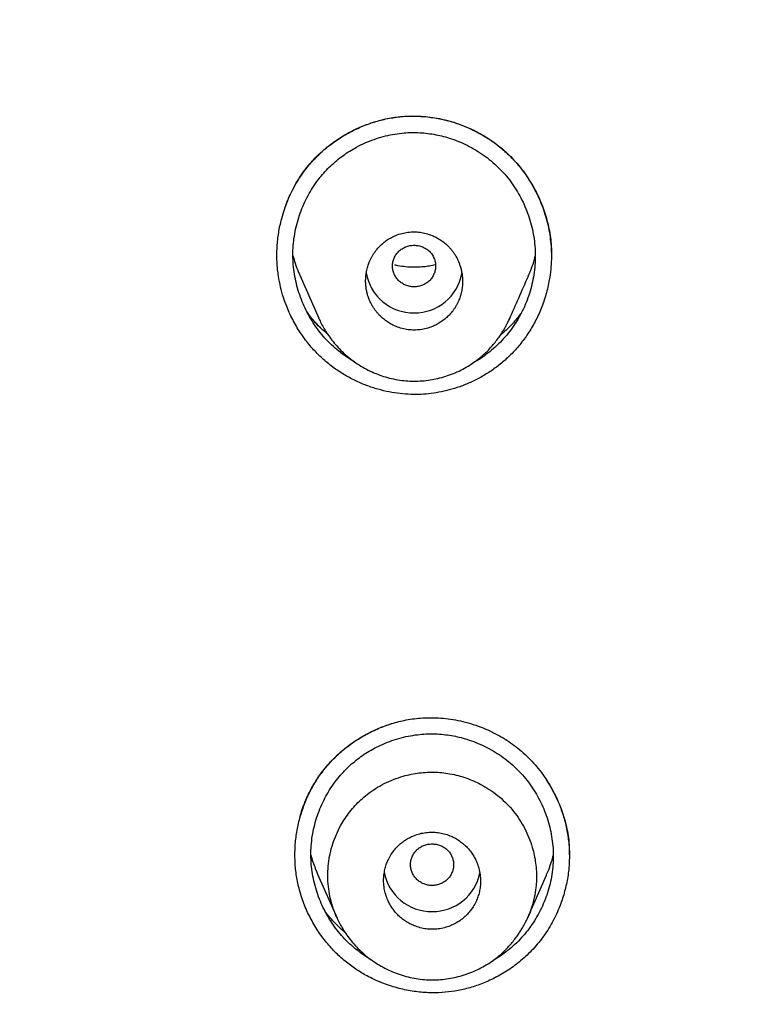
# Model space of a CAD drawing. Header units: millimetres. Extents: x 8 to 601, y 12 to 948.
# Tile 94 of 125: x 305 to 319, y 911 to 930. Entities that reach past the tile are written whole.
import ezdxf

# ---------------------------------------------------------------- set-up
doc = ezdxf.new("R2010")
doc.units = ezdxf.units.MM

msp = doc.modelspace()

# ---------------------------------------------------------------- linework, layer by layer
at = {"color": 7, "linetype": 'Continuous', "lineweight": 30}
for p, q in [((315.101, 925.431), (315.1, 925.293)), ((310.427, 924.941), (310.781, 924.139)), ((310.783, 924.135), (310.782, 924.139)), ((314.326, 924.139), (314.321, 924.127)), ((315.43, 914.365), (315.434, 914.152)), ((310.757, 913.822), (311.12, 913.002)), ((314.658, 913.006), (315.007, 913.8))]:
    msp.add_line(p, q, dxfattribs=at)
for centre, radius, start, end in [((312.538, 925.131), 0.89, 189.5456, 270.8039), ((312.562, 925.132), 0.891, 269.2357, 349.5409), ((312.872, 914.018), 0.891, 190.3348, 270.7657), ((312.896, 914.019), 0.892, 269.2448, 348.7486)]:
    msp.add_arc(centre, radius, start, end, dxfattribs=at)
for points, knots in [([(367.724, 842.606), (368.186, 843.834), (369.104, 846.279), (370.088, 850.049), (370.862, 853.83), (371.446, 857.622), (371.933, 861.808), (372.287, 866.387), (372.497, 871.352), (372.592, 876.9), (372.582, 883.029), (372.57, 889.759), (372.467, 896.508), (372.148, 903.286), (371.604, 908.942), (370.934, 913.465), (370.268, 916.863), (369.389, 920.247), (368.233, 923.591), (366.816, 926.668), (365.139, 929.432), (363.245, 931.847), (361.035, 933.992), (358.596, 935.846), (356.014, 937.444), (352.893, 939.047), (349.207, 940.568), (344.957, 941.937), (340.641, 943.02), (336.275, 943.847), (331.874, 944.416), (327.463, 944.74), (323.071, 944.867), (318.7, 944.878), (314.329, 944.865), (309.936, 944.738), (305.525, 944.416), (301.124, 943.848), (296.759, 943.02), (292.442, 941.939), (288.193, 940.568), (284.506, 939.048), (281.385, 937.445), (278.803, 935.848), (276.364, 933.992), (274.154, 931.848), (272.261, 929.432), (270.584, 926.668), (269.166, 923.592), (268.011, 920.247), (267.131, 916.863), (266.466, 913.465), (265.796, 908.942), (265.251, 903.286), (264.933, 896.508), (264.829, 889.759), (264.817, 883.029), (264.807, 876.449), (264.93, 869.996), (265.277, 863.671), (265.856, 858.212), (266.575, 853.627), (267.344, 849.914), (268.318, 846.213), (269.222, 843.812), (269.676, 842.606)], [0, 0, 0, 0, 0.01422, 0.028301, 0.042283, 0.056188, 0.070046, 0.088148, 0.106186, 0.124159, 0.148558, 0.172923, 0.197399, 0.221993, 0.24671, 0.259145, 0.27167, 0.284302, 0.297067, 0.309991, 0.320883, 0.3319, 0.342924, 0.353811, 0.364567, 0.375221, 0.391058, 0.40678, 0.422432, 0.438055, 0.453668, 0.469227, 0.484683, 0.500001, 0.515318, 0.530774, 0.546334, 0.561944, 0.577571, 0.59322, 0.608942, 0.624779, 0.635434, 0.646191, 0.657076, 0.668103, 0.679114, 0.690014, 0.702933, 0.7157, 0.728331, 0.740856, 0.753291, 0.778008, 0.802602, 0.827078, 0.851444, 0.875842, 0.898728, 0.921719, 0.944802, 0.958463, 0.9722, 0.986034, 1, 1, 1, 1]), ([(366.332, 842.728), (366.708, 843.715), (367.459, 845.689), (368.322, 848.729), (369.035, 851.799), (369.607, 854.894), (370.066, 858.003), (370.5, 861.715), (370.849, 866.034), (371.072, 870.955), (371.172, 876.1), (371.177, 881.465), (371.162, 887.054), (371.105, 892.646), (370.932, 898.243), (370.577, 903.84), (370.074, 908.492), (369.509, 912.198), (368.981, 914.964), (368.324, 917.709), (367.508, 920.417), (366.501, 923.069), (365.372, 925.421), (364.155, 927.464), (362.906, 929.211), (361.492, 930.837), (359.748, 932.485), (357.646, 934.094), (355.195, 935.625), (352.457, 937.048), (349.444, 938.344), (346.168, 939.5), (342.829, 940.466), (339.443, 941.262), (335.737, 941.953), (331.711, 942.482), (327.376, 942.809), (323.037, 942.941), (318.701, 942.955), (314.363, 942.94), (310.023, 942.807), (305.687, 942.482), (301.661, 941.953), (297.957, 941.263), (294.571, 940.467), (291.233, 939.499), (287.956, 938.343), (284.942, 937.048), (282.205, 935.625), (279.754, 934.094), (277.654, 932.484), (275.908, 930.838), (274.496, 929.211), (273.245, 927.464), (272.029, 925.42), (270.899, 923.069), (269.892, 920.417), (269.077, 917.709), (268.42, 914.965), (267.892, 912.198), (267.327, 908.493), (266.823, 903.84), (266.469, 898.244), (266.296, 892.647), (266.238, 887.054), (266.223, 881.465), (266.228, 876.175), (266.323, 871.179), (266.527, 866.482), (266.885, 861.789), (267.366, 857.69), (267.915, 854.186), (268.478, 851.272), (269.172, 848.382), (270.001, 845.519), (270.712, 843.659), (271.068, 842.728)], [0, 0, 0, 0, 0.011709, 0.0234, 0.035079, 0.046745, 0.058401, 0.070053, 0.08835, 0.106637, 0.124908, 0.145647, 0.166375, 0.187119, 0.207887, 0.228673, 0.249479, 0.259892, 0.270315, 0.28075, 0.291198, 0.301658, 0.31213, 0.319994, 0.327864, 0.335737, 0.343609, 0.354092, 0.364563, 0.37502, 0.38755, 0.400066, 0.41258, 0.425091, 0.437599, 0.45323, 0.468841, 0.484431, 0.499999, 0.515569, 0.531166, 0.546782, 0.562408, 0.574915, 0.587424, 0.599934, 0.612454, 0.624987, 0.635443, 0.645912, 0.656393, 0.664263, 0.672136, 0.680006, 0.687871, 0.698343, 0.708803, 0.71925, 0.729685, 0.740108, 0.750521, 0.771326, 0.792113, 0.81288, 0.833624, 0.854353, 0.875091, 0.892532, 0.909986, 0.927451, 0.944927, 0.955919, 0.966921, 0.977933, 0.988958, 1, 1, 1, 1]), ([(268.531, 912.564), (268.549, 912.666), (268.616, 913.045), (268.744, 913.699), (268.915, 914.526), (269.099, 915.35), (269.295, 916.171), (269.491, 916.933), (269.684, 917.637), (269.871, 918.282), (270.068, 918.924), (270.275, 919.563), (270.493, 920.198), (270.722, 920.829), (270.963, 921.456), (271.208, 922.057), (271.456, 922.633), (271.706, 923.183), (271.966, 923.729), (272.238, 924.27), (272.522, 924.807), (272.817, 925.339), (273.125, 925.862), (273.444, 926.378), (273.775, 926.885), (274.119, 927.384), (274.474, 927.874), (274.84, 928.352), (275.216, 928.819), (275.601, 929.273), (275.999, 929.718), (276.41, 930.156), (276.837, 930.586), (277.279, 931.009), (277.733, 931.42), (278.199, 931.82), (278.674, 932.209), (279.158, 932.587), (279.649, 932.953), (280.148, 933.308), (280.654, 933.653), (281.168, 933.988), (281.688, 934.313), (282.211, 934.627), (282.736, 934.93), (283.264, 935.223), (283.797, 935.507), (284.368, 935.801), (284.978, 936.102), (285.629, 936.411), (286.285, 936.708), (286.946, 936.996), (287.612, 937.273), (288.343, 937.565), (289.141, 937.869), (290.006, 938.182), (290.876, 938.48), (291.751, 938.764), (292.63, 939.035), (293.495, 939.287), (294.347, 939.524), (295.185, 939.745), (296.026, 939.955), (296.87, 940.155), (297.77, 940.357), (298.726, 940.557), (299.738, 940.754), (300.753, 940.937), (301.771, 941.106), (302.791, 941.26), (303.794, 941.398), (304.779, 941.52), (305.746, 941.627), (306.715, 941.722), (307.685, 941.805), (308.563, 941.871), (309.349, 941.921), (310.044, 941.96), (310.739, 941.994), (311.434, 942.023), (312.129, 942.048), (312.821, 942.069), (313.477, 942.086), (314.091, 942.099), (314.525, 942.106), (314.816, 942.11), (314.971, 942.113), (315.135, 942.115), (315.313, 942.117), (315.503, 942.119), (315.706, 942.121), (315.923, 942.124), (316.152, 942.126), (316.394, 942.127), (316.65, 942.129), (316.918, 942.131), (317.194, 942.132), (317.477, 942.133), (317.766, 942.134), (318.067, 942.134), (318.38, 942.135), (318.592, 942.135), (318.7, 942.135)], [0, 0, 0, 0, 0.004907, 0.01823, 0.031552, 0.044874, 0.058195, 0.071517, 0.082113, 0.092703, 0.103288, 0.113871, 0.124451, 0.135026, 0.145601, 0.156177, 0.165673, 0.175171, 0.184677, 0.194195, 0.203733, 0.213286, 0.222822, 0.232321, 0.241809, 0.251289, 0.260763, 0.270232, 0.279533, 0.288835, 0.298136, 0.30744, 0.316942, 0.326457, 0.33599, 0.345539, 0.355072, 0.364592, 0.374103, 0.383588, 0.39307, 0.402552, 0.412036, 0.421522, 0.430839, 0.440157, 0.449476, 0.458795, 0.469886, 0.480975, 0.492073, 0.503176, 0.514282, 0.52539, 0.539532, 0.553673, 0.567815, 0.581953, 0.596079, 0.610186, 0.623485, 0.636788, 0.650095, 0.663403, 0.676712, 0.692523, 0.708332, 0.724143, 0.739953, 0.755763, 0.771572, 0.78648, 0.801386, 0.816294, 0.831202, 0.846111, 0.856761, 0.867412, 0.878064, 0.888716, 0.899368, 0.91002, 0.920554, 0.929475, 0.938245, 0.940517, 0.942839, 0.945354, 0.948068, 0.950982, 0.954095, 0.957408, 0.96092, 0.964633, 0.968545, 0.972658, 0.97697, 0.98122, 0.985648, 0.990254, 0.995038, 1, 1, 1, 1]), ([(310.032, 924.92), (310.021, 925.005), (309.999, 925.177), (310.001, 925.438), (310.027, 925.698), (310.084, 925.982), (310.181, 926.286), (310.329, 926.6), (310.502, 926.867), (310.687, 927.088), (310.874, 927.268), (311.079, 927.428), (311.299, 927.567), (311.532, 927.683), (311.776, 927.776), (312.027, 927.844), (312.284, 927.885), (312.544, 927.898), (312.804, 927.882), (313.061, 927.84), (313.313, 927.772), (313.557, 927.68), (313.79, 927.563), (314.011, 927.425), (314.215, 927.264), (314.402, 927.083), (314.569, 926.883), (314.715, 926.668), (314.853, 926.414), (314.973, 926.118), (315.064, 925.781), (315.086, 925.55), (315.096, 925.435)], [0, 0, 0, 0, 0.031227, 0.062528, 0.093896, 0.125303, 0.16715, 0.208887, 0.250452, 0.281575, 0.31273, 0.343931, 0.375167, 0.406419, 0.437662, 0.468885, 0.500094, 0.531282, 0.562467, 0.593681, 0.624927, 0.656186, 0.687433, 0.718643, 0.749805, 0.780952, 0.812141, 0.843389, 0.874691, 0.916463, 0.958241, 1, 1, 1, 1]), ([(310.149, 926.177), (310.156, 926.197), (310.17, 926.239), (310.196, 926.31), (310.23, 926.392), (310.272, 926.484), (310.329, 926.596), (310.402, 926.72), (310.49, 926.851), (310.587, 926.975), (310.702, 927.106), (310.838, 927.239), (310.998, 927.37), (311.144, 927.472), (311.272, 927.551), (311.379, 927.609), (311.489, 927.663), (311.604, 927.713), (311.721, 927.757), (311.841, 927.795), (311.961, 927.828), (312.091, 927.855), (312.228, 927.877), (312.373, 927.892), (312.526, 927.897), (312.685, 927.892), (312.851, 927.876), (313.023, 927.848), (313.199, 927.806), (313.378, 927.75), (313.543, 927.685), (313.694, 927.614), (313.829, 927.54), (313.963, 927.456), (314.095, 927.362), (314.223, 927.257), (314.346, 927.141), (314.464, 927.014), (314.575, 926.876), (314.679, 926.727), (314.774, 926.568), (314.86, 926.399), (314.93, 926.233), (314.986, 926.073), (315.029, 925.919), (315.063, 925.76), (315.089, 925.597), (315.097, 925.487), (315.101, 925.431)], [0, 0, 0, 0, 0.009338, 0.020356, 0.033109, 0.04763, 0.063939, 0.086324, 0.108787, 0.131095, 0.153285, 0.1827, 0.211931, 0.240973, 0.258306, 0.275565, 0.292746, 0.310197, 0.328979, 0.345701, 0.363394, 0.382058, 0.401696, 0.422307, 0.443879, 0.466424, 0.489952, 0.514472, 0.539986, 0.56649, 0.593975, 0.615227, 0.637017, 0.659339, 0.682189, 0.705564, 0.72948, 0.753958, 0.779011, 0.804647, 0.830864, 0.85766, 0.885024, 0.907321, 0.929969, 0.952965, 0.976308, 1, 1, 1, 1]), ([(311.442, 923.333), (311.43, 923.339), (311.366, 923.374), (311.257, 923.448), (311.116, 923.556), (310.985, 923.675), (310.863, 923.805), (310.752, 923.943), (310.653, 924.091), (310.565, 924.245), (310.488, 924.406), (310.424, 924.572), (310.373, 924.742), (310.335, 924.916), (310.31, 925.091), (310.298, 925.268), (310.301, 925.446), (310.318, 925.622), (310.349, 925.797), (310.393, 925.968), (310.449, 926.136), (310.519, 926.3), (310.6, 926.458), (310.694, 926.609), (310.794, 926.744), (310.897, 926.865), (311.001, 926.972), (311.112, 927.071), (311.23, 927.162), (311.353, 927.245), (311.49, 927.325), (311.641, 927.399), (311.807, 927.464), (311.976, 927.516), (312.15, 927.556), (312.267, 927.571), (312.326, 927.578)], [0, 0, 0, 0, 0.006956, 0.037923, 0.068873, 0.099816, 0.130768, 0.161742, 0.192749, 0.22379, 0.254855, 0.28593, 0.316997, 0.348042, 0.379055, 0.410034, 0.440991, 0.471946, 0.50291, 0.533892, 0.564893, 0.595914, 0.626958, 0.658034, 0.689156, 0.715148, 0.741195, 0.767202, 0.793165, 0.819095, 0.845, 0.876055, 0.907079, 0.938074, 0.969044, 1, 1, 1, 1]), ([(312.326, 927.578), (312.375, 927.582), (312.474, 927.59), (312.622, 927.589), (312.77, 927.578), (312.917, 927.557), (313.062, 927.526), (313.214, 927.484), (313.373, 927.427), (313.535, 927.353), (313.692, 927.268), (313.841, 927.171), (313.982, 927.063), (314.114, 926.943), (314.236, 926.814), (314.347, 926.675), (314.447, 926.528), (314.535, 926.375), (314.611, 926.214), (314.676, 926.048), (314.727, 925.878), (314.766, 925.704), (314.791, 925.527), (314.802, 925.349), (314.799, 925.17), (314.782, 924.992), (314.751, 924.817), (314.707, 924.644), (314.65, 924.476), (314.581, 924.313), (314.499, 924.155), (314.405, 924.005), (314.3, 923.862), (314.184, 923.728), (314.057, 923.604), (313.921, 923.491), (313.785, 923.393), (313.691, 923.34), (313.648, 923.315)], [0, 0, 0, 0, 0.023872, 0.047759, 0.071647, 0.095544, 0.119458, 0.14339, 0.172124, 0.200868, 0.229608, 0.258331, 0.287028, 0.3157, 0.34435, 0.372982, 0.401618, 0.430271, 0.458951, 0.487661, 0.516408, 0.545196, 0.574037, 0.602951, 0.631905, 0.660778, 0.689586, 0.718344, 0.747061, 0.775743, 0.804397, 0.833032, 0.86166, 0.890305, 0.918973, 0.947633, 0.9763, 1, 1, 1, 1]), ([(312.55, 923.92), (312.588, 923.922), (312.665, 923.924), (312.78, 923.947), (312.882, 923.981), (312.972, 924.023), (313.037, 924.062), (313.086, 924.097), (313.122, 924.125), (313.157, 924.155), (313.19, 924.187), (313.222, 924.222), (313.254, 924.259), (313.283, 924.299), (313.311, 924.341), (313.338, 924.386), (313.362, 924.433), (313.388, 924.492), (313.414, 924.566), (313.43, 924.633), (313.439, 924.682), (313.443, 924.71), (313.446, 924.739), (313.448, 924.768), (313.45, 924.799), (313.451, 924.851), (313.447, 924.92), (313.435, 925), (313.421, 925.061), (313.408, 925.106), (313.399, 925.131), (313.393, 925.147), (313.391, 925.154), (313.388, 925.161), (313.386, 925.167), (313.384, 925.172), (313.375, 925.195), (313.356, 925.235), (313.327, 925.291), (313.295, 925.342), (313.261, 925.389), (313.226, 925.432), (313.18, 925.482), (313.121, 925.537), (313.046, 925.593), (312.967, 925.64), (312.877, 925.682), (312.775, 925.717), (312.663, 925.739), (312.55, 925.747), (312.436, 925.74), (312.322, 925.718), (312.219, 925.684), (312.129, 925.642), (312.064, 925.603), (312.015, 925.568), (311.979, 925.54), (311.944, 925.51), (311.911, 925.477), (311.878, 925.443), (311.847, 925.406), (311.818, 925.366), (311.789, 925.324), (311.763, 925.279), (311.739, 925.232), (311.713, 925.173), (311.687, 925.1), (311.67, 925.033), (311.662, 924.983), (311.658, 924.955), (311.654, 924.927), (311.652, 924.897), (311.651, 924.867), (311.65, 924.815), (311.653, 924.747), (311.665, 924.668), (311.679, 924.607), (311.692, 924.562), (311.7, 924.536), (311.706, 924.52), (311.709, 924.513), (311.711, 924.506), (311.714, 924.5), (311.716, 924.494), (311.725, 924.471), (311.744, 924.43), (311.773, 924.374), (311.805, 924.323), (311.839, 924.276), (311.874, 924.233), (311.92, 924.183), (311.98, 924.128), (312.055, 924.072), (312.134, 924.024), (312.224, 923.982), (312.326, 923.948), (312.438, 923.925), (312.513, 923.922), (312.55, 923.92)], [0, 0, 0, 0, 0.020125, 0.040515, 0.061181, 0.076873, 0.092731, 0.100726, 0.108764, 0.116846, 0.124972, 0.133287, 0.141807, 0.150534, 0.159467, 0.168607, 0.177955, 0.187511, 0.20233, 0.219234, 0.224008, 0.228925, 0.233986, 0.239189, 0.244536, 0.250027, 0.266812, 0.281049, 0.292739, 0.299834, 0.305494, 0.307062, 0.308471, 0.309721, 0.310811, 0.311741, 0.312512, 0.32402, 0.335089, 0.345718, 0.355908, 0.365659, 0.374971, 0.391658, 0.408032, 0.424096, 0.439853, 0.460386, 0.48039, 0.499876, 0.51995, 0.540313, 0.560976, 0.576682, 0.592568, 0.600582, 0.608642, 0.61675, 0.624904, 0.633172, 0.641661, 0.650371, 0.659301, 0.668454, 0.677828, 0.687425, 0.702181, 0.719062, 0.723837, 0.728757, 0.733824, 0.739037, 0.744395, 0.7499, 0.766383, 0.780438, 0.792065, 0.799191, 0.80495, 0.806566, 0.80803, 0.809342, 0.810502, 0.811511, 0.812367, 0.823914, 0.835008, 0.845648, 0.855835, 0.865569, 0.874851, 0.8916, 0.908026, 0.924135, 0.939927, 0.960493, 0.980514, 1, 1, 1, 1]), ([(312.55, 925.497), (312.524, 925.495), (312.472, 925.492), (312.396, 925.469), (312.327, 925.433), (312.265, 925.385), (312.216, 925.326), (312.179, 925.259), (312.156, 925.186), (312.147, 925.11), (312.156, 925.034), (312.179, 924.962), (312.216, 924.894), (312.265, 924.835), (312.327, 924.787), (312.396, 924.751), (312.472, 924.729), (312.55, 924.721), (312.629, 924.729), (312.704, 924.751), (312.774, 924.787), (312.835, 924.835), (312.885, 924.894), (312.922, 924.962), (312.945, 925.034), (312.953, 925.11), (312.945, 925.186), (312.922, 925.259), (312.885, 925.326), (312.835, 925.385), (312.774, 925.433), (312.704, 925.469), (312.629, 925.492), (312.576, 925.495), (312.55, 925.497)], [0, 0, 0, 0, 0.031244, 0.0625, 0.093756, 0.125, 0.156244, 0.1875, 0.218756, 0.25, 0.281244, 0.3125, 0.343756, 0.375, 0.406244, 0.4375, 0.468756, 0.5, 0.531244, 0.5625, 0.593756, 0.625, 0.656244, 0.6875, 0.718756, 0.75, 0.781244, 0.8125, 0.843756, 0.875, 0.906244, 0.9375, 0.968756, 1, 1, 1, 1]), ([(315.096, 925.435), (315.098, 925.369), (315.102, 925.239), (315.089, 925.045), (315.059, 924.824), (315.003, 924.581), (314.914, 924.322), (314.801, 924.079), (314.669, 923.854), (314.518, 923.649), (314.353, 923.466), (314.175, 923.305), (313.989, 923.165), (313.797, 923.047), (313.601, 922.948), (313.404, 922.868), (313.207, 922.807), (313.012, 922.763), (312.821, 922.736), (312.631, 922.723), (312.438, 922.726), (312.238, 922.745), (312.032, 922.781), (311.823, 922.836), (311.611, 922.911), (311.399, 923.008), (311.191, 923.127), (310.988, 923.27), (310.795, 923.438), (310.615, 923.63), (310.452, 923.846), (310.307, 924.084), (310.199, 924.314), (310.122, 924.528), (310.068, 924.721), (310.044, 924.853), (310.032, 924.92)], [0, 0, 0, 0, 0.025363, 0.050326, 0.074899, 0.111023, 0.146268, 0.180624, 0.214088, 0.246675, 0.278345, 0.30908, 0.338918, 0.367881, 0.395979, 0.423222, 0.449619, 0.475182, 0.499926, 0.523649, 0.548352, 0.574057, 0.600777, 0.628517, 0.657273, 0.687035, 0.717789, 0.749526, 0.782226, 0.815892, 0.850575, 0.886307, 0.923107, 0.948247, 0.973875, 1, 1, 1, 1]), ([(310.301, 925.302), (310.314, 925.255), (310.342, 925.155), (310.386, 925.035), (310.418, 924.963), (310.428, 924.942)], [0, 0, 0, 0, 0.3823686, 0.8171341, 1, 1, 1, 1]), ([(314.671, 924.923), (314.687, 924.959), (314.724, 925.045), (314.767, 925.167), (314.79, 925.255), (314.799, 925.29)], [0, 0, 0, 0, 0.301453, 0.720877, 1, 1, 1, 1]), ([(312.948, 925.131), (312.929, 925.127), (312.873, 925.114), (312.778, 925.1), (312.664, 925.089), (312.537, 925.086), (312.399, 925.093), (312.278, 925.108), (312.208, 925.124), (312.187, 925.129)], [0, 0, 0, 0, 0.075141, 0.225167, 0.374807, 0.524079, 0.718871, 0.915975, 1, 1, 1, 1]), ([(314.321, 924.127), (314.378, 924.256), (314.496, 924.522), (314.612, 924.787), (314.672, 924.923)], [0, 0, 0, 0, 0.4858756, 1, 1, 1, 1]), ([(310.938, 923.854), (310.902, 923.884), (310.781, 923.984), (310.654, 924.123), (310.575, 924.239), (310.558, 924.264)], [0, 0, 0, 0, 0.250888, 0.83832, 1, 1, 1, 1]), ([(310.829, 923.948), (310.816, 923.96), (310.77, 924.004), (310.698, 924.083), (310.623, 924.171), (310.582, 924.226), (310.566, 924.247)], [0, 0, 0, 0, 0.128094, 0.479375, 0.802516, 1, 1, 1, 1]), ([(314.542, 924.244), (314.487, 924.171), (314.368, 924.016), (314.222, 923.886), (314.143, 923.816)], [0, 0, 0, 0, 0.464257, 1, 1, 1, 1]), ([(310.782, 924.136), (310.797, 924.105), (310.827, 924.04), (310.881, 923.942), (310.946, 923.839), (311.024, 923.731), (311.115, 923.622), (311.219, 923.513), (311.336, 923.409), (311.462, 923.315), (311.595, 923.231), (311.733, 923.159), (311.875, 923.098), (312.021, 923.049), (312.17, 923.011), (312.321, 922.986), (312.472, 922.972), (312.623, 922.972), (312.773, 922.983), (312.92, 923.006), (313.066, 923.04), (313.21, 923.086), (313.351, 923.143), (313.487, 923.212), (313.619, 923.291), (313.73, 923.372), (313.823, 923.449), (313.899, 923.519), (313.971, 923.594), (314.038, 923.672), (314.098, 923.751), (314.152, 923.826), (314.197, 923.896), (314.234, 923.959), (314.265, 924.015), (314.291, 924.064), (314.311, 924.105), (314.322, 924.128), (314.326, 924.139)], [0, 0, 0, 0, 0.022803, 0.047773, 0.074963, 0.104435, 0.13617, 0.170072, 0.20537, 0.240444, 0.275281, 0.309908, 0.344349, 0.37863, 0.412776, 0.446821, 0.480666, 0.514161, 0.547357, 0.580577, 0.613975, 0.647562, 0.681347, 0.715343, 0.749562, 0.784026, 0.807132, 0.830256, 0.853407, 0.876598, 0.89928, 0.91988, 0.938334, 0.954677, 0.968948, 0.981199, 0.991508, 1, 1, 1, 1]), ([(310.431, 914.867), (310.432, 914.873), (310.435, 914.884), (310.437, 914.901), (310.44, 914.919), (310.446, 914.938), (310.453, 914.961), (310.467, 915.002), (310.487, 915.061), (310.516, 915.138), (310.551, 915.222), (310.592, 915.311), (310.64, 915.404), (310.692, 915.496), (310.748, 915.586), (310.808, 915.673), (310.882, 915.771), (310.973, 915.879), (311.082, 915.992), (311.198, 916.099), (311.312, 916.192), (311.422, 916.271), (311.527, 916.34), (311.635, 916.404), (311.749, 916.463), (311.864, 916.517), (311.982, 916.565), (312.103, 916.607), (312.232, 916.645), (312.37, 916.677), (312.518, 916.703), (312.673, 916.72), (312.837, 916.727), (313.007, 916.723), (313.184, 916.706), (313.367, 916.676), (313.554, 916.632), (313.727, 916.576), (313.885, 916.514), (314.028, 916.447), (314.17, 916.371), (314.31, 916.283), (314.447, 916.184), (314.58, 916.073), (314.708, 915.95), (314.829, 915.815), (314.943, 915.669), (315.048, 915.512), (315.144, 915.343), (315.224, 915.177), (315.288, 915.015), (315.338, 914.86), (315.38, 914.699), (315.412, 914.534), (315.424, 914.422), (315.43, 914.365)], [0, 0, 0, 0, 0.0048884, 0.0086861, 0.0114703, 0.0140047, 0.0167569, 0.0216562, 0.0321495, 0.0434063, 0.0564406, 0.0701921, 0.0851005, 0.1000409, 0.1149424, 0.1298037, 0.1446275, 0.1668005, 0.18891, 0.2109625, 0.2329608, 0.2505219, 0.2680483, 0.2855394, 0.3031519, 0.3219945, 0.3388029, 0.356619, 0.3754472, 0.3952946, 0.4161665, 0.4380054, 0.4608062, 0.4845819, 0.5093423, 0.5350929, 0.5618341, 0.589561, 0.6110005, 0.6329853, 0.6555114, 0.6785765, 0.7021814, 0.7263389, 0.7510738, 0.7764, 0.8023241, 0.8288457, 0.8559584, 0.8836512, 0.906216, 0.9291367, 0.9524083, 0.9760284, 1, 1, 1, 1]), ([(310.414, 913.558), (310.395, 913.644), (310.357, 913.815), (310.335, 914.078), (310.338, 914.341), (310.368, 914.603), (310.425, 914.86), (310.506, 915.111), (310.612, 915.351), (310.743, 915.579), (310.898, 915.791), (311.074, 915.985), (311.27, 916.16), (311.484, 916.315), (311.712, 916.447), (311.951, 916.557), (312.118, 916.609), (312.201, 916.634)], [0, 0, 0, 0, 0.06679, 0.133617, 0.200511, 0.267447, 0.33437, 0.40122, 0.467952, 0.534564, 0.60108, 0.66758, 0.734135, 0.800767, 0.867474, 0.934247, 1, 1, 1, 1]), ([(311.761, 912.227), (311.757, 912.229), (311.7, 912.26), (311.598, 912.329), (311.457, 912.435), (311.325, 912.552), (311.203, 912.68), (311.092, 912.817), (310.991, 912.963), (310.902, 913.116), (310.825, 913.275), (310.761, 913.439), (310.709, 913.608), (310.67, 913.78), (310.644, 913.954), (310.632, 914.13), (310.635, 914.305), (310.652, 914.48), (310.682, 914.653), (310.726, 914.824), (310.783, 914.99), (310.852, 915.152), (310.934, 915.309), (311.028, 915.458), (311.127, 915.592), (311.23, 915.712), (311.335, 915.817), (311.446, 915.915), (311.563, 916.005), (311.686, 916.087), (311.823, 916.165), (311.973, 916.238), (312.138, 916.303), (312.308, 916.354), (312.48, 916.393), (312.598, 916.408), (312.656, 916.415)], [0, 0, 0, 0, 0.002663, 0.033759, 0.06484, 0.095916, 0.127005, 0.158117, 0.189263, 0.22044, 0.251639, 0.282845, 0.31404, 0.345211, 0.376347, 0.40745, 0.438531, 0.469609, 0.5007, 0.531811, 0.562946, 0.594105, 0.625291, 0.656509, 0.687776, 0.713888, 0.740055, 0.76618, 0.792258, 0.818301, 0.844318, 0.875507, 0.906667, 0.937799, 0.968907, 1, 1, 1, 1]), ([(312.656, 916.415), (312.705, 916.419), (312.803, 916.426), (312.951, 916.426), (313.098, 916.415), (313.244, 916.395), (313.389, 916.365), (313.541, 916.323), (313.7, 916.267), (313.862, 916.195), (314.019, 916.111), (314.168, 916.016), (314.31, 915.909), (314.442, 915.792), (314.564, 915.664), (314.676, 915.528), (314.776, 915.383), (314.865, 915.23), (314.942, 915.072), (315.007, 914.907), (315.059, 914.739), (315.098, 914.566), (315.124, 914.391), (315.136, 914.214), (315.133, 914.037), (315.116, 913.86), (315.086, 913.686), (315.042, 913.515), (314.985, 913.349), (314.915, 913.187), (314.833, 913.031), (314.739, 912.882), (314.634, 912.741), (314.518, 912.608), (314.392, 912.485), (314.255, 912.374), (314.128, 912.283), (314.043, 912.235), (314.01, 912.216)], [0, 0, 0, 0, 0.023993, 0.047998, 0.072008, 0.096031, 0.12007, 0.144127, 0.17301, 0.2019, 0.230782, 0.259642, 0.288474, 0.317277, 0.34606, 0.374832, 0.403613, 0.432415, 0.461243, 0.4901, 0.518989, 0.547913, 0.576885, 0.605923, 0.635002, 0.664008, 0.692956, 0.721861, 0.750732, 0.779573, 0.808387, 0.837182, 0.865968, 0.894763, 0.923575, 0.952378, 0.981188, 1, 1, 1, 1]), ([(311.116, 913.018), (311.105, 913.043), (311.067, 913.125), (311.02, 913.271), (310.976, 913.454), (310.952, 913.641), (310.945, 913.828), (310.957, 914.016), (310.988, 914.201), (311.037, 914.383), (311.104, 914.559), (311.182, 914.717), (311.267, 914.857), (311.355, 914.98), (311.453, 915.095), (311.56, 915.202), (311.685, 915.309), (311.83, 915.411), (311.994, 915.504), (312.168, 915.582), (312.335, 915.638), (312.495, 915.677), (312.645, 915.702), (312.797, 915.714), (312.95, 915.716), (313.052, 915.706), (313.103, 915.701)], [0, 0, 0, 0, 0.020309, 0.066997, 0.113622, 0.160187, 0.206701, 0.253192, 0.299725, 0.346341, 0.393029, 0.439759, 0.477156, 0.514544, 0.551918, 0.589283, 0.626664, 0.673339, 0.719934, 0.766489, 0.813035, 0.850292, 0.887583, 0.924936, 0.962391, 1, 1, 1, 1]), ([(313.103, 915.701), (313.153, 915.694), (313.255, 915.68), (313.403, 915.643), (313.548, 915.596), (313.689, 915.537), (313.836, 915.463), (313.987, 915.37), (314.137, 915.255), (314.276, 915.127), (314.401, 914.985), (314.512, 914.832), (314.607, 914.669), (314.685, 914.497), (314.743, 914.33), (314.783, 914.171), (314.808, 914.023), (314.822, 913.872), (314.824, 913.721), (314.812, 913.559), (314.784, 913.385), (314.734, 913.203), (314.692, 913.079), (314.662, 913.017), (314.659, 913.012)], [0, 0, 0, 0, 0.0422176, 0.0843032, 0.1262969, 0.1682243, 0.2101, 0.2623763, 0.3145949, 0.366773, 0.4189473, 0.4711716, 0.5234786, 0.5758664, 0.6283098, 0.6702875, 0.7122643, 0.7542328, 0.7961976, 0.8381805, 0.8906284, 0.9430237, 0.9954009, 1, 1, 1, 1]), ([(314.988, 915.597), (315.035, 915.524), (315.128, 915.376), (315.24, 915.137), (315.329, 914.889), (315.394, 914.633), (315.415, 914.459), (315.425, 914.372)], [0, 0, 0, 0, 0.198106, 0.398627, 0.599187, 0.799651, 1, 1, 1, 1]), ([(312.884, 912.797), (312.923, 912.798), (313, 912.801), (313.114, 912.823), (313.217, 912.857), (313.306, 912.898), (313.368, 912.934), (313.412, 912.965), (313.441, 912.987), (313.469, 913.01), (313.496, 913.034), (313.537, 913.073), (313.59, 913.132), (313.651, 913.218), (313.7, 913.308), (313.737, 913.401), (313.759, 913.476), (313.772, 913.54), (313.779, 913.59), (313.783, 913.642), (313.785, 913.716), (313.779, 913.812), (313.756, 913.927), (313.721, 914.03), (313.68, 914.118), (313.635, 914.194), (313.582, 914.266), (313.521, 914.333), (313.453, 914.396), (313.378, 914.451), (313.299, 914.498), (313.209, 914.539), (313.107, 914.573), (312.996, 914.595), (312.883, 914.602), (312.769, 914.596), (312.655, 914.574), (312.552, 914.54), (312.463, 914.499), (312.401, 914.463), (312.357, 914.432), (312.328, 914.411), (312.3, 914.388), (312.272, 914.364), (312.232, 914.324), (312.178, 914.265), (312.118, 914.179), (312.068, 914.089), (312.031, 913.996), (312.01, 913.921), (311.997, 913.857), (311.99, 913.807), (311.985, 913.756), (311.983, 913.682), (311.989, 913.586), (312.012, 913.47), (312.047, 913.368), (312.088, 913.279), (312.133, 913.203), (312.186, 913.132), (312.247, 913.064), (312.315, 913.001), (312.391, 912.946), (312.47, 912.899), (312.56, 912.857), (312.662, 912.824), (312.773, 912.802), (312.848, 912.798), (312.884, 912.797)], [0, 0, 0, 0, 0.020293, 0.040789, 0.061496, 0.077174, 0.092977, 0.099335, 0.105715, 0.112115, 0.118536, 0.124978, 0.142078, 0.160669, 0.180752, 0.196801, 0.213691, 0.222456, 0.231431, 0.240617, 0.250014, 0.270837, 0.291661, 0.312488, 0.32797, 0.343541, 0.3592, 0.37495, 0.391742, 0.408196, 0.424312, 0.440092, 0.460608, 0.480535, 0.499881, 0.520147, 0.540632, 0.561341, 0.57703, 0.592851, 0.599219, 0.60561, 0.612022, 0.618457, 0.624913, 0.642016, 0.660605, 0.680682, 0.696722, 0.713602, 0.722359, 0.731327, 0.740505, 0.749893, 0.770707, 0.791523, 0.812341, 0.82788, 0.843474, 0.859123, 0.874828, 0.891701, 0.908221, 0.924389, 0.940206, 0.960749, 0.980679, 1, 1, 1, 1]), ([(315.425, 914.372), (315.43, 914.276), (315.439, 914.086), (315.413, 913.805), (315.359, 913.535), (315.272, 913.252), (315.143, 912.963), (314.969, 912.677), (314.766, 912.427), (314.541, 912.213), (314.302, 912.036), (314.055, 911.893), (313.805, 911.781), (313.557, 911.701), (313.312, 911.647), (313.066, 911.619), (312.811, 911.616), (312.543, 911.64), (312.265, 911.696), (311.981, 911.786), (311.722, 911.902), (311.491, 912.037), (311.29, 912.184), (311.098, 912.355), (310.92, 912.551), (310.758, 912.771), (310.616, 913.013), (310.496, 913.276), (310.441, 913.464), (310.414, 913.558)], [0, 0, 0, 0, 0.0381161, 0.0753246, 0.1116409, 0.1470553, 0.1928286, 0.2369516, 0.2793988, 0.3201482, 0.3592698, 0.3967894, 0.4327143, 0.467052, 0.4998194, 0.5313052, 0.564666, 0.5999261, 0.6370799, 0.6760902, 0.7168972, 0.7486542, 0.7813853, 0.8151366, 0.8499474, 0.8858369, 0.9228086, 0.9608606, 1, 1, 1, 1]), ([(312.884, 914.383), (312.858, 914.381), (312.806, 914.378), (312.73, 914.355), (312.661, 914.32), (312.599, 914.272), (312.55, 914.213), (312.513, 914.145), (312.49, 914.072), (312.481, 913.997), (312.49, 913.921), (312.513, 913.848), (312.55, 913.781), (312.599, 913.722), (312.661, 913.673), (312.73, 913.638), (312.806, 913.615), (312.884, 913.608), (312.963, 913.615), (313.038, 913.638), (313.108, 913.673), (313.169, 913.722), (313.219, 913.781), (313.256, 913.848), (313.279, 913.921), (313.287, 913.997), (313.279, 914.072), (313.256, 914.145), (313.219, 914.213), (313.169, 914.272), (313.108, 914.32), (313.038, 914.355), (312.963, 914.378), (312.91, 914.381), (312.884, 914.383)], [0, 0, 0, 0, 0.031244, 0.0625, 0.093756, 0.125, 0.156244, 0.1875, 0.218756, 0.25, 0.281244, 0.3125, 0.343756, 0.375, 0.406244, 0.4375, 0.468756, 0.5, 0.531244, 0.5625, 0.593756, 0.625, 0.656244, 0.6875, 0.718756, 0.75, 0.781244, 0.8125, 0.843756, 0.875, 0.906244, 0.9375, 0.968756, 1, 1, 1, 1]), ([(310.636, 914.173), (310.637, 914.164), (310.65, 914.111), (310.681, 914.018), (310.72, 913.909), (310.748, 913.845), (310.758, 913.822)], [0, 0, 0, 0, 0.068723, 0.441105, 0.795228, 1, 1, 1, 1]), ([(315.007, 913.8), (315.021, 913.834), (315.058, 913.918), (315.1, 914.039), (315.123, 914.127), (315.133, 914.164)], [0, 0, 0, 0, 0.2905259, 0.7066112, 1, 1, 1, 1]), ([(311.27, 912.735), (311.257, 912.746), (311.205, 912.79), (311.133, 912.86), (311.054, 912.941), (310.995, 913.007), (310.945, 913.068), (310.914, 913.107), (310.9, 913.126), (310.899, 913.127)], [0, 0, 0, 0, 0.094961, 0.37571, 0.555739, 0.720761, 0.867293, 0.995381, 1, 1, 1, 1]), ([(311.113, 913.019), (311.128, 912.987), (311.159, 912.92), (311.216, 912.818), (311.283, 912.713), (311.363, 912.604), (311.455, 912.495), (311.562, 912.387), (311.679, 912.285), (311.806, 912.191), (311.939, 912.109), (312.077, 912.038), (312.219, 911.979), (312.365, 911.93), (312.514, 911.894), (312.665, 911.869), (312.816, 911.857), (312.966, 911.857), (313.115, 911.869), (313.262, 911.892), (313.407, 911.926), (313.551, 911.972), (313.69, 912.029), (313.826, 912.096), (313.957, 912.175), (314.067, 912.255), (314.16, 912.331), (314.235, 912.401), (314.306, 912.475), (314.373, 912.552), (314.433, 912.629), (314.486, 912.703), (314.53, 912.771), (314.568, 912.834), (314.599, 912.89), (314.625, 912.938), (314.646, 912.98), (314.657, 913.005), (314.662, 913.016)], [0, 0, 0, 0, 0.023793, 0.04958, 0.077405, 0.107323, 0.139324, 0.173326, 0.20857, 0.243577, 0.278344, 0.312896, 0.347255, 0.381446, 0.415496, 0.449437, 0.483161, 0.516541, 0.549633, 0.582756, 0.616036, 0.649486, 0.683119, 0.716946, 0.750986, 0.785263, 0.808231, 0.831209, 0.854208, 0.87724, 0.89954, 0.919797, 0.938018, 0.954235, 0.968483, 0.980808, 0.991279, 1, 1, 1, 1])]:
    msp.add_open_spline(points, degree=3, knots=knots, dxfattribs=at)

doc.saveas('drawing.dxf')
